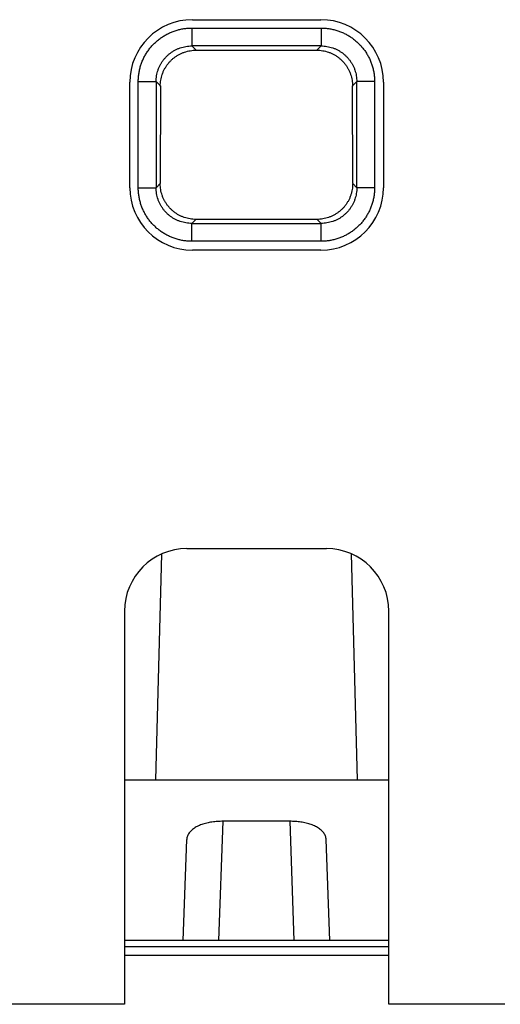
# Model space of a CAD drawing. Header units: inches. Extents: x 0 to 34, y 0 to 22.
# Tile 21 of 78: x 16.326 to 16.595, y 3.807 to 4.358. Entities that reach past the tile are written whole.
import ezdxf

# ---------------------------------------------------------------- set-up
doc = ezdxf.new("R2010")
doc.units = ezdxf.units.IN
doc.header["$LTSCALE"] = 1.87
doc.header["$MEASUREMENT"] = 0
doc.layers.get('0').update_dxf_attribs({"linetype": 'CONTINUOUS'})

msp = doc.modelspace()

# ---------------------------------------------------------------- linework, layer by layer
at = {"color": 7, "linetype": 'CONTINUOUS'}
for p, q in [((16.42263, 4.35339), (16.42263, 4.3434)), ((16.42263, 4.35339), (16.49498, 4.35339)), ((16.42293, 4.35808), (16.49493, 4.35808)), ((16.49498, 4.35339), (16.49498, 4.3434)), ((16.42502, 4.34101), (16.42262, 4.3434)), ((16.49498, 4.3434), (16.42262, 4.3434)), ((16.49498, 4.3434), (16.4926, 4.34101)), ((16.42502, 4.34101), (16.4926, 4.34101)), ((16.38793, 4.26408), (16.38793, 4.32308)), ((16.39265, 4.26406), (16.39265, 4.32341)), ((16.39265, 4.32341), (16.40264, 4.32341)), ((16.40264, 4.32341), (16.40264, 4.26405)), ((16.40264, 4.32341), (16.40501, 4.32105)), ((16.40501, 4.32105), (16.40494, 4.26635)), ((16.51261, 4.32105), (16.51497, 4.32342)), ((16.51267, 4.26635), (16.51261, 4.32105)), ((16.51497, 4.26406), (16.51497, 4.32342)), ((16.52496, 4.32341), (16.51497, 4.32341)), ((16.52496, 4.32341), (16.52496, 4.26406)), ((16.52993, 4.32308), (16.52993, 4.26408)), ((16.40494, 4.26635), (16.40264, 4.26405)), ((16.51497, 4.26406), (16.51267, 4.26635)), ((16.39265, 4.26406), (16.40264, 4.26406)), ((16.52496, 4.26406), (16.51497, 4.26406)), ((16.42263, 4.24407), (16.4249, 4.24634)), ((16.42263, 4.23408), (16.42263, 4.24407)), ((16.42263, 4.24407), (16.49499, 4.24407)), ((16.49271, 4.24634), (16.4249, 4.24634)), ((16.49271, 4.24634), (16.49499, 4.24407)), ((16.49498, 4.23408), (16.49498, 4.24407)), ((16.49498, 4.23408), (16.42263, 4.23408)), ((16.49493, 4.22908), (16.42293, 4.22908)), ((16.41993, 4.06208), (16.49793, 4.06208)), ((16.40561, 4.05901), (16.40231, 3.93273)), ((16.51531, 3.93273), (16.512, 4.05911)), ((16.38493, 4.02708), (16.38493, 3.80708)), ((16.53293, 3.80708), (16.53293, 4.02708)), ((16.38493, 3.93273), (16.53293, 3.93273)), ((16.4378, 3.84276), (16.44013, 3.9095)), ((16.47748, 3.9095), (16.44013, 3.9095)), ((16.47748, 3.9095), (16.47981, 3.84276)), ((16.41781, 3.84276), (16.41979, 3.89924)), ((16.4998, 3.84276), (16.49783, 3.89924)), ((16.53293, 3.84276), (16.38493, 3.84276)), ((16.38493, 3.83946), (16.53293, 3.83946)), ((16.53293, 3.83446), (16.38493, 3.83446)), ((16.38493, 3.80708), (16.31993, 3.80708)), ((16.59793, 3.80708), (16.53293, 3.80708))]:
    msp.add_line(p, q, dxfattribs=at)
for centre, start, end in [((16.42293, 4.32308), 90, 180), ((16.49493, 4.32308), 0, 90), ((16.42293, 4.26408), 180, 270), ((16.49493, 4.26408), 270, 360), ((16.41993, 4.02708), 90, 180), ((16.49793, 4.02708), 0, 90)]:
    msp.add_arc(centre, 0.035, start, end, dxfattribs=at)
for points, knots in [([(16.39265, 4.32341), (16.39265, 4.32414), (16.39271, 4.32563), (16.39295, 4.32784), (16.39336, 4.33004), (16.39394, 4.33221), (16.39468, 4.33434), (16.39558, 4.3364), (16.39663, 4.33839), (16.39782, 4.34029), (16.39915, 4.3421), (16.40062, 4.34381), (16.40221, 4.3454), (16.40392, 4.34687), (16.40573, 4.34821), (16.40763, 4.3494), (16.40962, 4.35045), (16.41168, 4.35135), (16.41381, 4.35209), (16.41598, 4.35267), (16.41819, 4.35309), (16.42041, 4.35334), (16.42189, 4.35339), (16.42263, 4.35339)], [0, 0, 0, 0, 0.047006, 0.094319, 0.141877, 0.189582, 0.237333, 0.285038, 0.332694, 0.380352, 0.428054, 0.475799, 0.523576, 0.571354, 0.619092, 0.666762, 0.71442, 0.762147, 0.809961, 0.857762, 0.905438, 0.952883, 1, 1, 1, 1]), ([(16.49498, 4.35339), (16.49572, 4.35339), (16.4972, 4.35334), (16.49941, 4.35309), (16.50162, 4.35268), (16.50379, 4.3521), (16.50591, 4.35136), (16.50797, 4.35046), (16.50996, 4.34942), (16.51187, 4.34822), (16.51367, 4.34689), (16.51538, 4.34542), (16.51697, 4.34383), (16.51844, 4.34213), (16.51978, 4.34032), (16.52097, 4.33841), (16.52202, 4.33642), (16.52292, 4.33436), (16.52367, 4.33224), (16.52425, 4.33006), (16.52466, 4.32785), (16.52491, 4.32563), (16.52496, 4.32415), (16.52496, 4.32341)], [0, 0, 0, 0, 0.047005, 0.094319, 0.141876, 0.189582, 0.237333, 0.285038, 0.332694, 0.380352, 0.428054, 0.475799, 0.523575, 0.571354, 0.619091, 0.666762, 0.71442, 0.762147, 0.809961, 0.857762, 0.905438, 0.952882, 1, 1, 1, 1]), ([(16.40264, 4.32341), (16.40264, 4.32396), (16.40269, 4.32506), (16.40289, 4.32671), (16.40323, 4.32833), (16.4037, 4.32991), (16.4043, 4.33145), (16.40503, 4.33294), (16.40587, 4.33436), (16.40683, 4.3357), (16.40789, 4.33696), (16.40906, 4.33813), (16.41032, 4.3392), (16.41167, 4.34016), (16.41309, 4.34101), (16.41457, 4.34173), (16.41612, 4.34233), (16.41771, 4.34281), (16.41933, 4.34315), (16.42097, 4.34335), (16.42208, 4.3434), (16.42263, 4.3434)], [0, 0, 0, 0, 0.052695, 0.105385, 0.158057, 0.2107, 0.2633, 0.315847, 0.368355, 0.420845, 0.473353, 0.525913, 0.578519, 0.631135, 0.683744, 0.736378, 0.789071, 0.841811, 0.894573, 0.947332, 1, 1, 1, 1]), ([(16.49498, 4.3434), (16.49553, 4.3434), (16.49664, 4.34335), (16.49828, 4.34315), (16.4999, 4.34281), (16.50149, 4.34234), (16.50303, 4.34174), (16.50451, 4.34101), (16.50593, 4.34017), (16.50727, 4.33921), (16.50853, 4.33815), (16.5097, 4.33698), (16.51077, 4.33572), (16.51173, 4.33437), (16.51258, 4.33295), (16.51331, 4.33147), (16.51391, 4.32992), (16.51438, 4.32833), (16.51472, 4.32671), (16.51492, 4.32507), (16.51497, 4.32396), (16.51497, 4.32341)], [0, 0, 0, 0, 0.052695, 0.105385, 0.158057, 0.2107, 0.2633, 0.315847, 0.368355, 0.420845, 0.473353, 0.525913, 0.578519, 0.631135, 0.683744, 0.736378, 0.789071, 0.841811, 0.894573, 0.947332, 1, 1, 1, 1]), ([(16.40497, 4.32088), (16.40497, 4.32146), (16.40506, 4.32259), (16.40524, 4.32426), (16.40559, 4.32589), (16.40605, 4.32748), (16.40666, 4.32903), (16.40738, 4.33052), (16.40823, 4.33194), (16.40919, 4.33329), (16.41026, 4.33456), (16.41144, 4.33574), (16.41271, 4.33681), (16.41406, 4.33777), (16.41548, 4.33862), (16.41698, 4.33935), (16.41853, 4.33995), (16.42012, 4.34043), (16.42174, 4.34076), (16.42338, 4.34097), (16.42447, 4.34101), (16.42502, 4.34101)], [0, 0, 0, 0, 0.054999, 0.107483, 0.160155, 0.212684, 0.265083, 0.317605, 0.370176, 0.422703, 0.475279, 0.527796, 0.580395, 0.632945, 0.685522, 0.73813, 0.790739, 0.843387, 0.895826, 0.948057, 1, 1, 1, 1]), ([(16.4926, 4.34101), (16.49315, 4.34101), (16.49425, 4.34096), (16.4959, 4.34076), (16.49753, 4.34042), (16.49912, 4.33994), (16.50066, 4.33934), (16.50215, 4.33861), (16.50358, 4.33776), (16.50493, 4.3368), (16.50619, 4.33572), (16.50736, 4.33455), (16.50843, 4.33328), (16.50939, 4.33193), (16.51024, 4.33051), (16.51096, 4.32902), (16.51156, 4.32747), (16.51203, 4.32588), (16.51237, 4.32426), (16.51256, 4.32259), (16.51264, 4.32146), (16.51264, 4.32088)], [0, 0, 0, 0, 0.052542, 0.105118, 0.157627, 0.210203, 0.262708, 0.31525, 0.367777, 0.420272, 0.472808, 0.525262, 0.577778, 0.630246, 0.682757, 0.735217, 0.787557, 0.840027, 0.892636, 0.945041, 1, 1, 1, 1]), ([(16.4249, 4.24634), (16.42435, 4.24634), (16.42325, 4.24639), (16.42161, 4.24659), (16.42, 4.24693), (16.41841, 4.2474), (16.41687, 4.248), (16.41539, 4.24873), (16.41397, 4.24957), (16.41263, 4.25053), (16.41137, 4.2516), (16.4102, 4.25277), (16.40913, 4.25403), (16.40818, 4.25537), (16.40733, 4.25679), (16.4066, 4.25828), (16.406, 4.25983), (16.40553, 4.26141), (16.4052, 4.26301), (16.40499, 4.26454), (16.40497, 4.26555), (16.40497, 4.26601)], [0, 0, 0, 0, 0.053157, 0.106325, 0.159412, 0.212556, 0.265627, 0.318744, 0.371841, 0.424915, 0.478055, 0.531162, 0.584357, 0.637442, 0.690524, 0.743809, 0.797414, 0.850856, 0.903189, 0.955102, 1, 1, 1, 1]), ([(16.51264, 4.26601), (16.51264, 4.26555), (16.51263, 4.26454), (16.51242, 4.26301), (16.51209, 4.26141), (16.51161, 4.25982), (16.51101, 4.25827), (16.51028, 4.25678), (16.50943, 4.25536), (16.50847, 4.25401), (16.5074, 4.25275), (16.50623, 4.25158), (16.50497, 4.25052), (16.50362, 4.24956), (16.5022, 4.24871), (16.50071, 4.24799), (16.49917, 4.24739), (16.49758, 4.24692), (16.49597, 4.24659), (16.49434, 4.24639), (16.49325, 4.24634), (16.49271, 4.24634)], [0, 0, 0, 0, 0.044816, 0.096787, 0.149204, 0.202749, 0.25643, 0.309787, 0.36294, 0.416121, 0.469397, 0.522591, 0.575819, 0.628963, 0.682139, 0.735345, 0.788558, 0.841804, 0.894816, 0.947579, 1, 1, 1, 1]), ([(16.42263, 4.23408), (16.4219, 4.23408), (16.42042, 4.23413), (16.4182, 4.23438), (16.416, 4.23479), (16.41383, 4.23537), (16.4117, 4.23611), (16.40964, 4.23701), (16.40765, 4.23805), (16.40575, 4.23924), (16.40394, 4.24058), (16.40223, 4.24205), (16.40064, 4.24364), (16.39917, 4.24534), (16.39783, 4.24715), (16.39664, 4.24906), (16.39559, 4.25104), (16.39469, 4.25311), (16.39395, 4.25523), (16.39337, 4.25741), (16.39295, 4.25961), (16.39271, 4.26184), (16.39265, 4.26332), (16.39265, 4.26406)], [0, 0, 0, 0, 0.047006, 0.094319, 0.141877, 0.189582, 0.237333, 0.285038, 0.332694, 0.380352, 0.428054, 0.475799, 0.523576, 0.571354, 0.619092, 0.666762, 0.71442, 0.762147, 0.809961, 0.857762, 0.905438, 0.952883, 1, 1, 1, 1]), ([(16.42263, 4.24407), (16.42208, 4.24407), (16.42098, 4.24412), (16.41933, 4.24432), (16.41771, 4.24466), (16.41613, 4.24513), (16.41459, 4.24573), (16.4131, 4.24645), (16.41168, 4.2473), (16.41034, 4.24826), (16.40908, 4.24932), (16.40791, 4.25049), (16.40684, 4.25175), (16.40588, 4.25309), (16.40503, 4.25452), (16.40431, 4.256), (16.40371, 4.25754), (16.40323, 4.25913), (16.40289, 4.26076), (16.40269, 4.2624), (16.40264, 4.2635), (16.40264, 4.26405)], [0, 0, 0, 0, 0.052695, 0.105385, 0.158057, 0.2107, 0.2633, 0.315847, 0.368355, 0.420845, 0.473353, 0.525913, 0.578519, 0.631135, 0.683744, 0.736378, 0.789071, 0.841811, 0.894573, 0.947332, 1, 1, 1, 1]), ([(16.52496, 4.26406), (16.52496, 4.26332), (16.52491, 4.26184), (16.52466, 4.25963), (16.52425, 4.25743), (16.52367, 4.25525), (16.52293, 4.25313), (16.52203, 4.25107), (16.52099, 4.24908), (16.5198, 4.24718), (16.51846, 4.24537), (16.51699, 4.24366), (16.5154, 4.24207), (16.5137, 4.2406), (16.51189, 4.23926), (16.50998, 4.23807), (16.508, 4.23702), (16.50593, 4.23612), (16.50381, 4.23537), (16.50163, 4.23479), (16.49943, 4.23438), (16.49721, 4.23413), (16.49572, 4.23408), (16.49498, 4.23408)], [0, 0, 0, 0, 0.047005, 0.094319, 0.141876, 0.189582, 0.237333, 0.285038, 0.332694, 0.380352, 0.428054, 0.475799, 0.523575, 0.571354, 0.619091, 0.666762, 0.71442, 0.762147, 0.809961, 0.857762, 0.905438, 0.952882, 1, 1, 1, 1]), ([(16.51497, 4.26406), (16.51497, 4.26351), (16.51493, 4.2624), (16.51472, 4.26076), (16.51438, 4.25914), (16.51391, 4.25755), (16.51331, 4.25601), (16.51259, 4.25453), (16.51174, 4.25311), (16.51078, 4.25177), (16.50972, 4.25051), (16.50855, 4.24934), (16.50729, 4.24827), (16.50595, 4.24731), (16.50453, 4.24646), (16.50304, 4.24573), (16.5015, 4.24513), (16.49991, 4.24466), (16.49829, 4.24432), (16.49664, 4.24412), (16.49554, 4.24407), (16.49499, 4.24407)], [0, 0, 0, 0, 0.052695, 0.105385, 0.158057, 0.2107, 0.2633, 0.315847, 0.368355, 0.420845, 0.473353, 0.525913, 0.578519, 0.631135, 0.683744, 0.736378, 0.789071, 0.841811, 0.894573, 0.947332, 1, 1, 1, 1]), ([(16.44013, 3.9095), (16.43961, 3.9095), (16.43856, 3.90948), (16.437, 3.9094), (16.43545, 3.90926), (16.43393, 3.90906), (16.43243, 3.9088), (16.43097, 3.90849), (16.42956, 3.90811), (16.4282, 3.90768), (16.42692, 3.90719), (16.4257, 3.90664), (16.42458, 3.90604), (16.42355, 3.90537), (16.42262, 3.90464), (16.4218, 3.90386), (16.42111, 3.90303), (16.42056, 3.90214), (16.42014, 3.90121), (16.41987, 3.90024), (16.4198, 3.89958), (16.41979, 3.89924)], [0, 0, 0, 0, 0.063283, 0.126531, 0.189341, 0.251635, 0.313001, 0.373317, 0.432292, 0.489656, 0.545327, 0.599004, 0.650697, 0.700215, 0.747616, 0.792986, 0.83648, 0.878479, 0.919306, 0.959617, 1, 1, 1, 1]), ([(16.49783, 3.89924), (16.49782, 3.89958), (16.49774, 3.90024), (16.49747, 3.90121), (16.49706, 3.90214), (16.4965, 3.90303), (16.49581, 3.90386), (16.495, 3.90464), (16.49407, 3.90537), (16.49304, 3.90604), (16.49191, 3.90664), (16.4907, 3.90719), (16.48941, 3.90768), (16.48806, 3.90811), (16.48664, 3.90849), (16.48519, 3.9088), (16.48369, 3.90906), (16.48216, 3.90926), (16.48061, 3.9094), (16.47905, 3.90948), (16.47801, 3.9095), (16.47748, 3.9095)], [0, 0, 0, 0, 0.040384, 0.080694, 0.121522, 0.163522, 0.207015, 0.252387, 0.29979, 0.349308, 0.401006, 0.454684, 0.510356, 0.567727, 0.626699, 0.687025, 0.748383, 0.810673, 0.873481, 0.936721, 1, 1, 1, 1])]:
    msp.add_open_spline(points, degree=3, knots=knots, dxfattribs=at)

doc.saveas('drawing.dxf')
